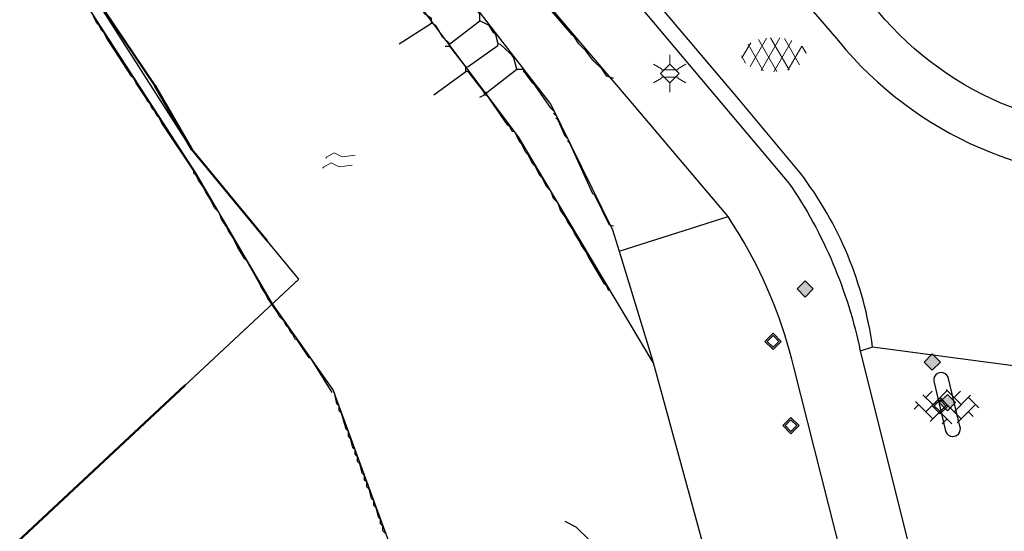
# Model space of a CAD drawing. Header units: metres. Extents: x 100797 to 101446, y 431104 to 431509.
# Tile 24 of 35: x 101161 to 101191, y 431330 to 431346. Entities that reach past the tile are written whole.
import ezdxf

# ---------------------------------------------------------------- set-up
doc = ezdxf.new("R2010")
doc.units = ezdxf.units.M
doc.linetypes.add('BORDER', pattern=[44.45, 12.7, -6.35, 12.7, -6.35, 0, -6.35])
doc.linetypes.add('DASHED', pattern=[19.05, 12.7, -6.35])
doc.layers.get('0').update_dxf_attribs({"linetype": 'CONTINUOUS'})
doc.layers.add('AR_ONDERZOEKSLOKATIE', color=3, linetype='BORDER', lineweight=50)
doc.layers.add('PERCELEN', color=2, linetype='DASHED', lineweight=9)
for name, color, linetype, true_color in [('BAR_BGT_PUNTSYMBOLEN', 7, 'CONTINUOUS', 0x707070), ('BAR_BGT_SYMBOLEN', 7, 'CONTINUOUS', 0x707070), ('BAR_TOPO', 7, 'CONTINUOUS', 0x707070), ('BAR_WATER', 7, 'CONTINUOUS', 0x707070), ('BAR_WEGEN', 7, 'CONTINUOUS', 0x707070), ('BOR_LICHTMASTEN', 7, 'CONTINUOUS', 0x707070), ('BOR_VERKEERSBORD', 7, 'CONTINUOUS', 0x707070)]:
    doc.layers.add(name, color=color, linetype=linetype, true_color=true_color)
doc.layers.add('X-XX-AL-KADASTRALE-GRENZEN', color=7, linetype='CONTINUOUS', lineweight=30, true_color=0x3cd12e)

# ---------------------------------------------------------------- blocks, each defined once
blk = doc.blocks.new('lichtmast_1', base_point=(101313.152, 431373.608))
at = {"color": 8, "lineweight": 0, "true_color": 0x707070}
for points in [[(101313.152, 431373.896), (101313.152, 431374.185)], [(101312.902, 431373.752), (101312.652, 431373.896)], [(101313.441, 431373.608), (101313.152, 431373.896), (101312.864, 431373.608), (101313.152, 431373.319), (101313.441, 431373.608)], [(101313.402, 431373.752), (101313.652, 431373.896)], [(101312.887, 431373.722), (101313.418, 431373.722)], [(101312.902, 431373.463), (101312.652, 431373.319)], [(101312.887, 431373.494), (101313.418, 431373.494)], [(101313.152, 431373.319), (101313.152, 431373.03)], [(101313.402, 431373.463), (101313.652, 431373.319)]]:
    blk.add_lwpolyline(points, dxfattribs=at)
blk = doc.blocks.new('verkeersbord_1', base_point=(101107.644, 431195.477))
at = {"true_color": 0x707070, "transparency": 33554687}
h = blk.add_hatch(color=8, dxfattribs=at)
h.paths.add_polyline_path([(101107.894, 431195.477), (101107.644, 431195.727), (101107.394, 431195.477), (101107.644, 431195.227)])
h.paths.add_polyline_path([(101107.465, 431195.477), (101107.644, 431195.655), (101107.822, 431195.477), (101107.644, 431195.298)], flags=0)
at = {"color": 8, "lineweight": 0, "true_color": 0x707070}
for points in [[(101107.894, 431195.477), (101107.644, 431195.727), (101107.394, 431195.477), (101107.644, 431195.227), (101107.894, 431195.477)], [(101107.822, 431195.477), (101107.644, 431195.655), (101107.465, 431195.477), (101107.644, 431195.298), (101107.822, 431195.477)]]:
    blk.add_lwpolyline(points, dxfattribs=at)
blk = doc.blocks.new('water_1', base_point=(101296.527, 431389.806))
at = {"color": 8, "lineweight": 0, "true_color": 0x707070}
for points in [[(101296.079, 431389.897), (101296.1, 431389.931), (101296.34, 431390.066), (101296.585, 431389.939), (101296.99, 431389.987)], [(101296.079, 431389.897), (101296.1, 431389.931), (101296.34, 431390.066), (101296.585, 431389.939), (101296.99, 431389.987)], [(101295.99, 431389.591), (101296.011, 431389.624), (101296.251, 431389.759), (101296.496, 431389.633), (101296.901, 431389.681)]]:
    blk.add_lwpolyline(points, dxfattribs=at)
blk = doc.blocks.new('afsluitpaal_1', base_point=(101287.419, 431391.834))
at = {"true_color": 0x707070, "transparency": 33554687}
blk.add_hatch(color=8, dxfattribs=at).paths.add_polyline_path([(101287.169, 431391.834), (101287.419, 431392.084), (101287.669, 431391.834), (101287.419, 431391.584)])
at = {"color": 8, "lineweight": 0, "true_color": 0x707070}
blk.add_lwpolyline([(101287.669, 431391.834), (101287.419, 431392.084), (101287.169, 431391.834), (101287.419, 431391.584), (101287.669, 431391.834)], dxfattribs=at)
blk = doc.blocks.new('betonstraatstenen_1', base_point=(101286.795, 431176.56))
at = {"color": 8, "lineweight": 0, "true_color": 0x707070}
for points in [[(101286.135, 431176.34), (101286.795, 431177)], [(101286.135, 431176.78), (101286.33, 431176.976)], [(101286.765, 431177.03), (101287.235, 431176.56)], [(101287.015, 431176.78), (101287.211, 431176.976)], [(101285.815, 431176.66), (101286.355, 431176.12)], [(101286.048, 431176.867), (101286.355, 431176.56)], [(101286.575, 431176.78), (101287.235, 431176.12)], [(101287.015, 431176.34), (101287.525, 431176.85)], [(101287.455, 431176.78), (101287.776, 431176.459)], [(101285.776, 431176.421), (101285.915, 431176.56)], [(101286.269, 431176.034), (101286.795, 431176.56)], [(101286.575, 431176.34), (101286.944, 431175.971)], [(101287.109, 431175.993), (101287.675, 431176.56)], [(101287.455, 431176.34), (101287.601, 431176.194)], [(101286.642, 431175.967), (101286.795, 431176.12)]]:
    blk.add_lwpolyline(points, dxfattribs=at)
blk = doc.blocks.new('asfalt_1', base_point=(101306.476, 431386.765))
at = {"color": 8, "lineweight": 0, "true_color": 0x707070}
for points in [[(101305.719, 431386.4), (101306.225, 431387.277)], [(101306.057, 431386.277), (101306.636, 431387.28)], [(101306.92, 431386.298), (101306.349, 431387.287)], [(101305.461, 431386.662), (101305.733, 431387.134)], [(101306.121, 431386.264), (101305.649, 431387.083)], [(101306.545, 431386.238), (101305.974, 431387.228)], [(101306.443, 431386.236), (101307.001, 431387.202)], [(101307.245, 431386.445), (101306.774, 431387.261)], [(101306.883, 431386.288), (101307.311, 431387.029)], [(101307.445, 431386.808), (101307.324, 431387.017)], [(101305.575, 431386.501), (101305.445, 431386.726)]]:
    blk.add_lwpolyline(points, dxfattribs=at)
blk = doc.blocks.new('afsluitpaal_51', base_point=(101292.344, 431189.493))
at = {"true_color": 0x707070, "transparency": 33554687}
blk.add_hatch(color=8, dxfattribs=at).paths.add_polyline_path([(101292.094, 431189.493), (101292.344, 431189.743), (101292.594, 431189.493), (101292.344, 431189.243)])
at = {"color": 8, "lineweight": 0, "true_color": 0x707070}
blk.add_lwpolyline([(101292.594, 431189.493), (101292.344, 431189.743), (101292.094, 431189.493), (101292.344, 431189.243), (101292.594, 431189.493)], dxfattribs=at)
blk = doc.blocks.new('verkeersbord_2', base_point=(101289.838, 431190.765))
at = {"true_color": 0x707070, "transparency": 33554687}
h = blk.add_hatch(color=8, dxfattribs=at)
h.paths.add_polyline_path([(101290.088, 431190.765), (101289.838, 431191.015), (101289.588, 431190.765), (101289.838, 431190.515)])
h.paths.add_polyline_path([(101289.659, 431190.765), (101289.838, 431190.944), (101290.017, 431190.765), (101289.838, 431190.586)], flags=0)
at = {"color": 8, "lineweight": 0, "true_color": 0x707070}
for points in [[(101290.088, 431190.765), (101289.838, 431191.015), (101289.588, 431190.765), (101289.838, 431190.515), (101290.088, 431190.765)], [(101290.017, 431190.765), (101289.838, 431190.944), (101289.659, 431190.765), (101289.838, 431190.586), (101290.017, 431190.765)]]:
    blk.add_lwpolyline(points, dxfattribs=at)

msp = doc.modelspace()

# ---------------------------------------------------------------- linework, layer by layer
at = {"color": 252, "linetype": 'Continuous'}
for points in [[(101177.669, 431345.801), (101176.652, 431346.997), (101176.598, 431347.015), (101176.527, 431347.158)], [(101175.241, 431345.872), (101175.098, 431346.087), (101174.955, 431346.158), (101174.812, 431346.229), (101174.812, 431346.444), (101174.598, 431346.729)], [(101162.956, 431346.158), (101162.742, 431346.587)], [(101173.455, 431346.087), (101173.313, 431346.158), (101173.313, 431346.301), (101173.098, 431346.444), (101173.027, 431346.587)], [(101163.028, 431346.087), (101162.956, 431346.158)], [(101172.313, 431345.515), (101173.313, 431346.158)], [(101173.741, 431345.444), (101173.884, 431345.444), (101173.884, 431345.515), (101174.812, 431346.229)], [(101163.099, 431345.944), (101163.028, 431346.087)], [(101163.171, 431345.872), (101163.099, 431345.944)], [(101164.028, 431344.515), (101163.242, 431345.729), (101163.171, 431345.872)], [(101173.67, 431345.729), (101173.455, 431346.087)], [(101175.312, 431345.801), (101175.241, 431345.872)], [(101175.955, 431344.73), (101175.87, 431345.08), (101175.812, 431345.158), (101175.741, 431345.23), (101175.448, 431345.501), (101175.384, 431345.515), (101175.312, 431345.801)], [(101177.741, 431345.729), (101177.669, 431345.801)], [(101173.884, 431345.515), (101173.67, 431345.729)], [(101174.384, 431344.801), (101174.448, 431344.815), (101175.366, 431345.462), (101175.384, 431345.515)], [(101177.884, 431345.515), (101177.741, 431345.729)], [(101178.098, 431345.301), (101177.884, 431345.515)], [(101174.955, 431343.944), (101174.955, 431344.015), (101174.455, 431344.658), (101174.384, 431344.658), (101174.384, 431344.801), (101173.884, 431345.444)], [(101178.312, 431345.015), (101178.098, 431345.301)], [(101178.598, 431344.73), (101178.312, 431345.015)], [(101173.384, 431343.944), (101174.384, 431344.658)], [(101174.955, 431344.015), (101175.027, 431344.015), (101175.955, 431344.73), (101176.169, 431344.73), (101176.169, 431344.658)], [(101176.241, 431344.587), (101176.169, 431344.658)], [(101177.027, 431343.515), (101176.527, 431344.23), (101176.455, 431344.301), (101176.241, 431344.587)], [(101178.741, 431344.515), (101178.598, 431344.73)], [(101164.099, 431344.444), (101164.028, 431344.515)], [(101164.17, 431344.301), (101164.099, 431344.444)], [(101164.456, 431343.872), (101164.17, 431344.301)], [(101178.955, 431344.444), (101178.741, 431344.515)], [(101175.67, 431343.015), (101175.027, 431343.944), (101175.027, 431344.015)], [(101164.528, 431343.73), (101164.456, 431343.872)], [(101164.599, 431343.658), (101164.528, 431343.73)], [(101174.812, 431343.872), (101174.955, 431343.944), (101175.027, 431343.944)], [(101164.67, 431343.515), (101164.599, 431343.658)], [(101164.742, 431343.444), (101164.67, 431343.515)], [(101164.813, 431343.301), (101164.742, 431343.444)], [(101177.098, 431343.444), (101177.027, 431343.515)], [(101177.169, 431343.301), (101177.098, 431343.373)], [(101164.885, 431343.23), (101164.813, 431343.301)], [(101164.956, 431343.087), (101164.885, 431343.23)], [(101165.956, 431341.516), (101165.956, 431341.587), (101164.956, 431343.087)], [(101177.241, 431343.158), (101177.169, 431343.23)], [(101177.455, 431342.658), (101177.241, 431343.158)], [(101175.741, 431342.944), (101175.67, 431343.015)], [(101175.812, 431342.801), (101175.741, 431342.944)], [(101175.955, 431342.658), (101175.884, 431342.801), (101175.812, 431342.801)], [(101176.027, 431342.515), (101175.955, 431342.658)], [(101176.098, 431342.444), (101176.027, 431342.515)], [(101176.241, 431342.158), (101176.098, 431342.444)], [(101177.527, 431342.587), (101177.455, 431342.658)], [(101177.598, 431342.444), (101177.527, 431342.515)], [(101178.312, 431340.873), (101177.598, 431342.444)], [(101176.312, 431342.087), (101176.241, 431342.158)], [(101176.455, 431341.801), (101176.312, 431342.087)], [(101176.527, 431341.73), (101176.455, 431341.801)], [(101176.669, 431341.444), (101176.527, 431341.73)], [(101166.027, 431341.444), (101165.956, 431341.516)], [(101166.099, 431341.301), (101166.027, 431341.444)], [(101166.242, 431341.087), (101166.099, 431341.301)], [(101176.741, 431341.373), (101176.669, 431341.444)], [(101176.884, 431341.087), (101176.741, 431341.373)], [(101166.313, 431340.944), (101166.242, 431341.087)], [(101166.456, 431340.73), (101166.313, 431340.944)], [(101177.027, 431340.944), (101176.884, 431341.087)], [(101177.098, 431340.73), (101177.027, 431340.944)], [(101166.599, 431340.444), (101166.456, 431340.73)], [(101177.241, 431340.587), (101177.098, 431340.73)], [(101178.955, 431339.873), (101178.826, 431339.901), (101178.366, 431340.855), (101178.312, 431340.873)], [(101166.742, 431340.301), (101166.599, 431340.444)], [(101177.312, 431340.373), (101177.241, 431340.587)], [(101177.455, 431340.158), (101177.312, 431340.373)], [(101166.813, 431340.087), (101166.742, 431340.301)], [(101166.956, 431339.873), (101166.813, 431340.087)], [(101177.527, 431340.016), (101177.455, 431340.158)], [(101177.669, 431339.801), (101177.527, 431340.016)], [(101167.027, 431339.73), (101166.956, 431339.873)], [(101167.17, 431339.516), (101167.027, 431339.73)], [(101177.741, 431339.659), (101177.669, 431339.801)], [(101167.527, 431338.873), (101167.313, 431339.23), (101167.17, 431339.516)], [(101177.884, 431339.444), (101177.741, 431339.659)], [(101177.955, 431339.301), (101177.884, 431339.444)], [(101178.098, 431339.087), (101177.955, 431339.301)], [(101178.169, 431338.944), (101178.098, 431339.087)], [(101167.956, 431338.159), (101167.599, 431338.801), (101167.527, 431338.873)], [(101178.669, 431338.087), (101178.169, 431338.944)], [(101168.027, 431338.016), (101167.956, 431338.159)], [(101168.17, 431337.802), (101168.027, 431338.016)], [(101178.741, 431338.016), (101178.669, 431338.087)], [(101178.812, 431337.873), (101178.741, 431338.016)], [(101168.527, 431337.23), (101168.242, 431337.659), (101168.17, 431337.802)], [(101168.599, 431337.087), (101168.527, 431337.23)], [(101168.742, 431336.944), (101168.599, 431337.087)], [(101168.813, 431336.802), (101168.742, 431336.944)], [(101168.884, 431336.73), (101168.813, 431336.802)], [(101168.956, 431336.587), (101168.884, 431336.73)], [(101169.027, 431336.516), (101168.956, 431336.587)], [(101169.099, 431336.373), (101169.027, 431336.516)], [(101170.241, 431334.73), (101169.581, 431335.784), (101169.527, 431335.802), (101169.152, 431336.355), (101169.099, 431336.373)], [(101170.384, 431334.373), (101170.313, 431334.73)], [(101170.456, 431334.302), (101170.384, 431334.373)], [(101170.456, 431334.159), (101170.456, 431334.302)], [(101170.527, 431334.088), (101170.456, 431334.159)], [(101170.67, 431333.588), (101170.527, 431334.088)], [(101170.741, 431333.516), (101170.67, 431333.588)], [(101170.741, 431333.373), (101170.741, 431333.516)], [(101170.813, 431333.302), (101170.741, 431333.373)], [(101170.884, 431333.016), (101170.813, 431333.302)], [(101170.956, 431332.945), (101170.884, 431333.016)], [(101170.956, 431332.802), (101170.956, 431332.945)], [(101171.027, 431332.73), (101170.956, 431332.802)], [(101171.027, 431332.588), (101171.027, 431332.73)], [(101171.098, 431332.516), (101171.027, 431332.588)], [(101171.17, 431332.231), (101171.098, 431332.516)], [(101171.241, 431332.159), (101171.17, 431332.231)], [(101171.241, 431332.016), (101171.241, 431332.159)], [(101171.313, 431331.945), (101171.241, 431332.016)], [(101171.313, 431331.802), (101171.313, 431331.945)], [(101171.384, 431331.731), (101171.313, 431331.802)], [(101171.456, 431331.445), (101171.384, 431331.731)], [(101171.527, 431331.373), (101171.456, 431331.445)], [(101171.527, 431331.231), (101171.527, 431331.373)], [(101171.598, 431331.159), (101171.527, 431331.231)], [(101171.67, 431330.873), (101171.598, 431331.159)], [(101171.741, 431330.802), (101171.67, 431330.873)], [(101171.741, 431330.659), (101171.741, 431330.802)], [(101171.813, 431330.588), (101171.741, 431330.659)], [(101171.813, 431330.445), (101171.813, 431330.588)], [(101177.884, 431327.16), (101177.598, 431327.659), (101177.648, 431328.095), (101177.869, 431328.667), (101178.312, 431329.516), (101178.312, 431329.945), (101178.212, 431330.145), (101178.187, 431330.177), (101177.798, 431330.559), (101177.455, 431330.731)], [(101171.884, 431330.374), (101171.813, 431330.445)]]:
    msp.add_lwpolyline(points, dxfattribs=at)
at = {"layer": 'AR_ONDERZOEKSLOKATIE', "color": 10, "flags": 128}
msp.add_lwpolyline([(101057.295, 431329.77), (101034.679, 431317.44), (101043.828, 431300.839), (101039.147, 431290.299), (101046.185, 431287.13), (101079.212, 431272.257), (101097.895, 431253.246), (101114.44, 431269.455), (101133.958, 431288.666), (101139.528, 431308.091), (101140.349, 431310.558), (101141.284, 431312.203), (101169.207, 431338.229), (101165.898, 431342.249), (101164.745, 431344.231), (101162.442, 431347.649), (101160.273, 431352.228), (101158.197, 431356.243), (101157.44, 431357.356), (101154.047, 431361.346), (101151.425, 431363.556), (101148.561, 431365.359), (101147.369, 431365.519), (101145.845, 431365.52), (101143.275, 431366.946), (101141.279, 431368.217), (101139.12, 431370.061), (101136.213, 431373.296), (101134.237, 431374.944), (101124.147, 431383.803), (101083.466, 431344.039), (101058.639, 431330.503)], dxfattribs=at)
at = {"layer": 'BAR_TOPO', "ltscale": 0.01, "flags": 128}
for points in [[(101186.974, 431336.132, 0.130947), (101184.73, 431341.524), (101182.828, 431343.811), (101179.439, 431347.815), (101167.457, 431361.884), (101163.412, 431366.625), (101159.792, 431370.853, -0.050925), (101154.475, 431378.953, -0.056008), (101150.911, 431388.133)], [(101204.513, 431349.431, -0.085495), (101202.943, 431346.953), (101202.275, 431346.218), (101201.559, 431345.502, -0.151479), (101196.488, 431343.002), (101196.374, 431342.985), (101196.261, 431342.968, -0.259344), (101187.148, 431346.523), (101184.396, 431349.764), (101183.748, 431350.526), (101183.1, 431351.288), (101182.964, 431351.448), (101171.153, 431365.349), (101170.507, 431366.112), (101163.89, 431373.922, -0.171331), (101162.491, 431378.516)], [(101162.605, 431373.05), (101163.262, 431372.238), (101163.949, 431371.428), (101169.946, 431364.369), (101182.532, 431349.547), (101185.921, 431345.606, 0.242548), (101195.72, 431341.361, 0.178498), (101202.846, 431344.521), (101203.306, 431344.94, -0.196603), (101209.568, 431348.021, -0.23764), (101216.98, 431344.616)], [(101163.047, 431366.332), (101166.447, 431362.339), (101167.095, 431361.578), (101167.743, 431360.817), (101167.886, 431360.649), (101179.077, 431347.509), (101179.721, 431346.744), (101179.863, 431346.575), (101184.385, 431341.208, -0.100135), (101186.592, 431336.005)], [(101155.037, 431365.845), (101156.96, 431365.458, -0.190419), (101162.343, 431362.155), (101163.423, 431360.804), (101173.445, 431348.264), (101177.012, 431343.637), (101178.924, 431339.762), (101179.126, 431339.102)], [(101191.195, 431295.802, 0.208224), (101192.862, 431302.559), (101188.971, 431318.019), (101188.826, 431318.59), (101184.536, 431335.504, 0.072257), (101182.996, 431339.372, 0.015387), (101182.502, 431340.168)]]:
    msp.add_lwpolyline(points, format="xyb", dxfattribs=at)
for points in [[(101182.502, 431340.168), (101179.588, 431343.605), (101165.367, 431360.293), (101158.729, 431368.093)], [(101180.176, 431335.658), (101176.006, 431342.643), (101173.857, 431345.512), (101172.4, 431347.457), (101159.397, 431361.774), (101157.713, 431363.188), (101156.86, 431363.683), (101155.795, 431364.064)], [(101178.408, 431304.118), (101178.315, 431306.929), (101177.741, 431314.461), (101170.271, 431334.81), (101168.392, 431337.473), (101166.028, 431341.507), (101162.708, 431346.623)], [(101179.126, 431339.102), (101182.502, 431340.168)], [(101179.126, 431339.102), (101180.176, 431335.658)], [(101186.974, 431336.132), (101186.592, 431336.005)], [(101191.417, 431335.545), (101186.974, 431336.132)], [(101186.592, 431336.005), (101191.216, 431317.531), (101194.889, 431302.958)], [(101180.176, 431335.658), (101184.901, 431318.404), (101187.495, 431302.024)]]:
    msp.add_lwpolyline(points, dxfattribs=at)
msp.add_lwpolyline([(101189.228, 431333.577, 1.159949), (101189.679, 431333.686), (101189.328, 431335.156, 1.05615), (101188.881, 431335.038)], format="xyb", close=True, dxfattribs=at)
at = {"layer": 'BAR_WATER', "ltscale": 0.01, "flags": 128}
msp.add_lwpolyline([(101155.037, 431365.845), (101156.96, 431365.458, -0.190419), (101162.343, 431362.155), (101163.423, 431360.804), (101173.445, 431348.264), (101177.012, 431343.637), (101178.924, 431339.762), (101179.126, 431339.102)], format="xyb", dxfattribs=at)
for points in [[(101179.126, 431339.102), (101180.176, 431335.658)], [(101180.176, 431335.658), (101184.901, 431318.404), (101187.495, 431302.024)]]:
    msp.add_lwpolyline(points, dxfattribs=at)
at = {"layer": 'BAR_WEGEN', "ltscale": 0.01, "flags": 128}
for points in [[(101186.974, 431336.132, 0.130947), (101184.73, 431341.524), (101182.828, 431343.811), (101179.439, 431347.815), (101167.457, 431361.884), (101163.412, 431366.625), (101159.792, 431370.853, -0.050925), (101154.475, 431378.953, -0.056008), (101150.911, 431388.133)], [(101204.513, 431349.431, -0.085495), (101202.943, 431346.953), (101202.275, 431346.218), (101201.559, 431345.502, -0.151479), (101196.488, 431343.002), (101196.374, 431342.985), (101196.261, 431342.968, -0.259344), (101187.148, 431346.523), (101184.396, 431349.764), (101183.748, 431350.526), (101183.1, 431351.288), (101182.964, 431351.448), (101171.153, 431365.349), (101170.507, 431366.112), (101163.89, 431373.922, -0.171331), (101162.491, 431378.516)], [(101162.605, 431373.05), (101163.262, 431372.238), (101163.949, 431371.428), (101169.946, 431364.369), (101182.532, 431349.547), (101185.921, 431345.606, 0.242548), (101195.72, 431341.361, 0.178498), (101202.846, 431344.521), (101203.306, 431344.94, -0.196603), (101209.568, 431348.021, -0.23764), (101216.98, 431344.616)], [(101163.047, 431366.332), (101166.447, 431362.339), (101167.095, 431361.578), (101167.743, 431360.817), (101167.886, 431360.649), (101179.077, 431347.509), (101179.721, 431346.744), (101179.863, 431346.575), (101184.385, 431341.208, -0.100135), (101186.592, 431336.005)], [(101191.195, 431295.802, 0.208224), (101192.862, 431302.559), (101188.971, 431318.019), (101188.826, 431318.59), (101184.536, 431335.504, 0.072257), (101182.996, 431339.372, 0.015387), (101182.502, 431340.168)]]:
    msp.add_lwpolyline(points, format="xyb", dxfattribs=at)
for points in [[(101182.502, 431340.168), (101179.588, 431343.605), (101165.367, 431360.293), (101158.729, 431368.093)], [(101186.974, 431336.132), (101186.592, 431336.005)], [(101191.417, 431335.545), (101186.974, 431336.132)], [(101186.592, 431336.005), (101191.216, 431317.531), (101194.889, 431302.958)]]:
    msp.add_lwpolyline(points, dxfattribs=at)
msp.add_lwpolyline([(101189.228, 431333.577, 1.159949), (101189.679, 431333.686), (101189.328, 431335.156, 1.05615), (101188.881, 431335.038)], format="xyb", close=True, dxfattribs=at)
at = {"layer": 'PERCELEN', "flags": 128}
msp.add_lwpolyline([(101057.295, 431329.77), (101034.679, 431317.44), (101043.828, 431300.839), (101039.147, 431290.299), (101046.185, 431287.13), (101079.212, 431272.257), (101097.895, 431253.246), (101114.44, 431269.455), (101133.958, 431288.666), (101139.528, 431308.091), (101140.349, 431310.558), (101141.284, 431312.203), (101169.207, 431338.229), (101165.898, 431342.249), (101164.745, 431344.231), (101162.442, 431347.649), (101160.273, 431352.228), (101158.197, 431356.243), (101157.44, 431357.356), (101154.047, 431361.346), (101151.425, 431363.556), (101148.561, 431365.359), (101147.369, 431365.519), (101145.845, 431365.52), (101143.275, 431366.946), (101141.279, 431368.217), (101139.12, 431370.061), (101136.213, 431373.296), (101134.237, 431374.944), (101124.147, 431383.803), (101083.466, 431344.039), (101058.639, 431330.503)], dxfattribs=at)
at = {"layer": 'X-XX-AL-KADASTRALE-GRENZEN', "flags": 128}
msp.add_lwpolyline([(101125.902, 431280.754), (101133.958, 431288.666), (101140.349, 431310.558), (101141.284, 431312.203), (101169.207, 431338.229), (101165.898, 431342.249), (101162.442, 431347.649), (101158.197, 431356.243), (101156.662, 431358.271), (101154.047, 431361.346)], dxfattribs=at)

# ---------------------------------------------------------------- block references
at = {"layer": 'BAR_BGT_PUNTSYMBOLEN'}
for name, p in [('afsluitpaal_51', (101184.888, 431337.93)), ('verkeersbord_2', (101183.892, 431336.307)), ('afsluitpaal_51', (101188.824, 431335.667)), ('afsluitpaal_51', (101189.291, 431334.412))]:
    msp.add_blockref(name, p, dxfattribs=at)
at = {"layer": 'BAR_BGT_SYMBOLEN'}
for name, p in [('asfalt_1', (101183.946, 431345.185)), ('water_1', (101170.49, 431341.886)), ('afsluitpaal_1', (101184.888, 431337.93)), ('afsluitpaal_1', (101188.824, 431335.667)), ('betonstraatstenen_1', (101189.283, 431334.349)), ('afsluitpaal_1', (101189.291, 431334.412))]:
    msp.add_blockref(name, p, dxfattribs=at)
at = {"layer": 'BOR_LICHTMASTEN'}
msp.add_blockref('lichtmast_1', (101180.692, 431344.604), dxfattribs=at)
at = {"layer": 'BOR_VERKEERSBORD'}
for p in [(101189.067, 431334.316), (101184.449, 431333.699)]:
    msp.add_blockref('verkeersbord_1', p, dxfattribs=at)

doc.saveas('drawing.dxf')
